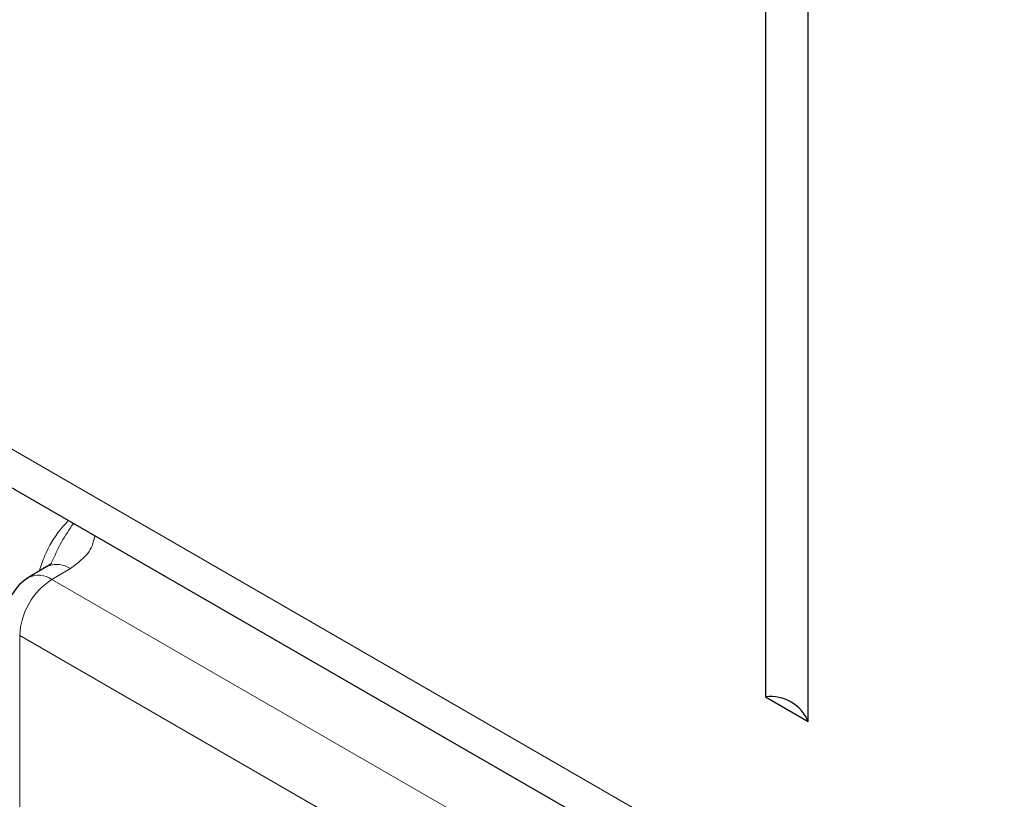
# Paper-space layout 'Blatt4' of a CAD drawing. Header units: millimetres. Extents: x 5 to 418, y 2 to 292.
# Tile 37 of 86: x 133.93 to 138.24, y 161.2 to 164.62. Entities that reach past the tile are written whole.
import ezdxf

# ---------------------------------------------------------------- set-up
doc = ezdxf.new("R2010")
doc.units = ezdxf.units.MM

psp = doc.layouts.new('Blatt4')

# ---------------------------------------------------------------- linework, layer by layer
at = {"color": 7, "linetype": 'Continuous', "lineweight": 25}
for p, q in [((137.198, 185.2964), (137.198, 161.6493)), ((137.3851, 161.5413), (137.3851, 185.1884)), ((130.0073, 164.8108), (138.6704, 159.8097)), ((134.0497, 162.2205), (133.9691, 162.1723)), ((137.198, 161.6493), (137.3851, 161.5413))]:
    psp.add_line(p, q, dxfattribs=at)
at = {"color": 7, "linetype": 'Continuous', "lineweight": 18}
for p, q in [((129.9038, 165.0397), (138.5669, 160.0386)), ((134.1524, 162.2121), (134.0717, 162.1639)), ((134.0717, 162.1639), (142.9862, 157.0177)), ((142.8448, 156.7728), (133.9303, 161.919)), ((133.9303, 161.919), (133.9303, 148.2552))]:
    psp.add_line(p, q, dxfattribs=at)
at = {"color": 7, "linetype": 'Continuous', "lineweight": 25, "flags": 128}
psp.add_lwpolyline([(134.0555, 162.2235), (134.0506, 162.221), (134.0497, 162.2205)], dxfattribs=at)
at = {"color": 7, "linetype": 'Continuous', "lineweight": 18}
for centre, radius, start, end in [((134.0929, 162.1246), 0.1058, 55.8104, 110.7239), ((134.0136, 162.0844), 0.0985, 53.829, 116.8599), ((134.2374, 161.905), 0.3074, 122.6055, 177.3945)]:
    psp.add_arc(centre, radius, start, end, dxfattribs=at)
at = {"color": 7, "linetype": 'Continuous', "lineweight": 25}
for centre, radius, start, end in [((134.0717, 162.0006), 0.2, 120.8709, 180), ((137.2208, 161.4729), 0.178, 22.6329, 97.3724)]:
    psp.add_arc(centre, radius, start, end, dxfattribs=at)
at = {"color": 7, "linetype": 'Continuous', "lineweight": 18}
for points, knots in [([(134.0159, 162.2002), (134.0234, 162.223), (134.0447, 162.287), (134.0919, 162.3671), (134.1326, 162.4099), (134.1445, 162.4224)], [0, 0, 0, 0, 0.281869, 0.790242, 1, 1, 1, 1]), ([(134.0688, 162.2351), (134.0832, 162.267), (134.112, 162.3313), (134.1479, 162.3838), (134.1658, 162.4101)], [0, 0, 0, 0, 0.49836, 1, 1, 1, 1]), ([(134.2593, 162.3561), (134.254, 162.3323), (134.2421, 162.2787), (134.1844, 162.2359), (134.1524, 162.2121)], [0, 0, 0, 0, 0.444867, 1, 1, 1, 1])]:
    psp.add_open_spline(points, degree=3, knots=knots, dxfattribs=at)
at = {"color": 7, "linetype": 'Continuous', "lineweight": 25}
psp.add_open_spline([(134.068, 162.2354), (134.0688, 162.2348), (134.0699, 162.2339), (134.0456, 162.2174), (134.0323, 162.2116), (134.0308, 162.2109)], degree=3, knots=[0, 0, 0, 0, 0.642595, 0.959002, 1, 1, 1, 1], dxfattribs=at)

doc.saveas('drawing.dxf')
